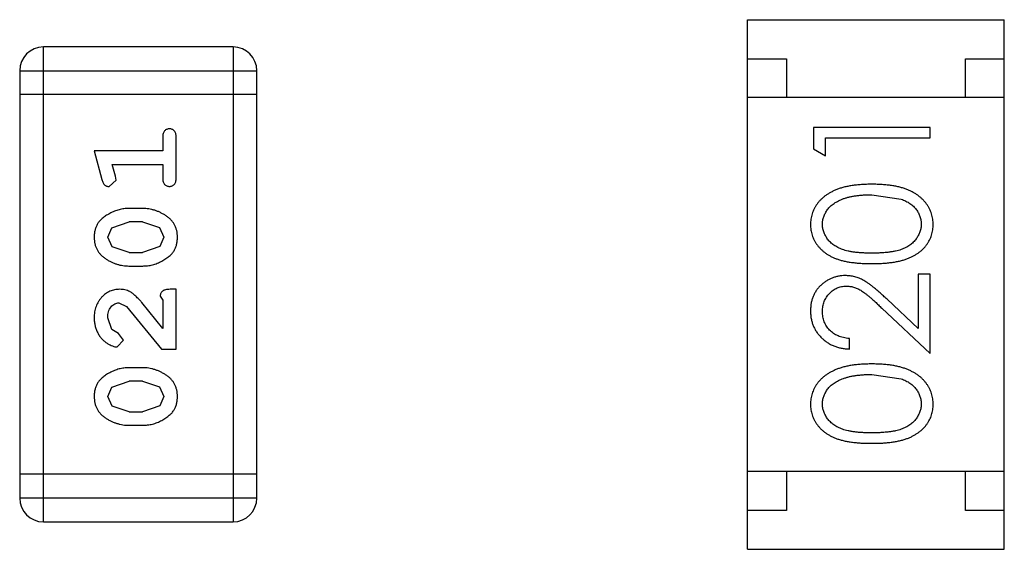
# Model space of a CAD drawing. Header units: inches. Extents: x -50 to 60, y -7 to 68.
# Tile 58 of 108: x -27.061 to -25.796, y 50.154 to 50.834. Entities that reach past the tile are written whole.
import ezdxf

# ---------------------------------------------------------------- set-up
doc = ezdxf.new("R2010")
doc.units = ezdxf.units.IN
doc.header["$LTSCALE"] = 1.21
doc.header["$MEASUREMENT"] = 0
doc.layers.get('0').update_dxf_attribs({"linetype": 'CONTINUOUS'})

msp = doc.modelspace()

# ---------------------------------------------------------------- linework, layer by layer
at = {"color": 7, "linetype": 'Continuous'}
for p, q in [((-26.1257, 50.1535), (-26.1257, 50.8335)), ((-26.1257, 50.8335), (-25.7957, 50.8335)), ((-25.7957, 50.1535), (-25.7957, 50.8335)), ((-27.0308, 50.1889), (-27.0308, 50.7985)), ((-26.787, 50.7985), (-27.0308, 50.7985)), ((-26.787, 50.7985), (-26.787, 50.1889)), ((-26.1257, 50.7835), (-26.0757, 50.7835)), ((-26.0757, 50.7835), (-26.0757, 50.7335)), ((-25.8457, 50.7335), (-25.8457, 50.7835)), ((-25.8457, 50.7835), (-25.7957, 50.7835)), ((-27.0613, 50.768), (-27.0613, 50.2193)), ((-27.0613, 50.768), (-26.7565, 50.768)), ((-26.7565, 50.2193), (-26.7565, 50.768)), ((-26.7565, 50.7375), (-27.0613, 50.7375)), ((-25.7957, 50.7335), (-26.1257, 50.7335)), ((-26.041, 50.6953), (-26.041, 50.6676)), ((-25.891, 50.6953), (-26.041, 50.6953)), ((-25.891, 50.6819), (-25.891, 50.6953)), ((-26.8774, 50.6824), (-26.8774, 50.6651)), ((-26.8601, 50.6305), (-26.8601, 50.6824)), ((-26.0256, 50.6588), (-26.0256, 50.6819)), ((-26.0256, 50.6819), (-25.891, 50.6819)), ((-26.9655, 50.6651), (-26.9557, 50.6285)), ((-26.8774, 50.6651), (-26.9655, 50.6651)), ((-26.041, 50.6676), (-26.0256, 50.6588)), ((-26.9383, 50.6328), (-26.9424, 50.6478)), ((-26.9424, 50.6478), (-26.8774, 50.6478)), ((-26.8774, 50.6478), (-26.8774, 50.6305)), ((-26.9465, 50.6195), (-26.9372, 50.6274)), ((-26.9372, 50.6274), (-26.9383, 50.6328)), ((-25.966, 50.6088), (-25.9283, 50.6031)), ((-26.9032, 50.5912), (-26.9209, 50.5912)), ((-26.9429, 50.5663), (-26.9207, 50.5739)), ((-26.9034, 50.5739), (-26.9207, 50.5739)), ((-26.9034, 50.5739), (-26.8817, 50.5666)), ((-26.9482, 50.5542), (-26.9429, 50.5663)), ((-26.8817, 50.5666), (-26.8759, 50.5543)), ((-26.9424, 50.5418), (-26.9482, 50.5542)), ((-26.8759, 50.5543), (-26.8812, 50.5422)), ((-26.9207, 50.5346), (-26.9424, 50.5418)), ((-26.8812, 50.5422), (-26.9034, 50.5346)), ((-26.9207, 50.5346), (-26.9034, 50.5346)), ((-26.9209, 50.5172), (-26.9032, 50.5172)), ((-25.9064, 50.5069), (-25.9064, 50.4371)), ((-25.891, 50.5069), (-25.9064, 50.5069)), ((-25.891, 50.405), (-25.891, 50.5069)), ((-26.8601, 50.4874), (-26.868, 50.4874)), ((-26.8601, 50.4103), (-26.8601, 50.4874)), ((-26.8806, 50.4787), (-26.8774, 50.4732)), ((-26.8774, 50.4732), (-26.8774, 50.437)), ((-25.9064, 50.4371), (-25.9464, 50.4746)), ((-26.9337, 50.4701), (-26.924, 50.4653)), ((-26.924, 50.4653), (-26.879, 50.4103)), ((-26.8774, 50.437), (-26.9045, 50.4706)), ((-25.9531, 50.4631), (-25.891, 50.405)), ((-26.9429, 50.4357), (-26.9482, 50.4506)), ((-26.9343, 50.4307), (-26.9429, 50.4357)), ((-26.9362, 50.4134), (-26.9278, 50.4222)), ((-26.9278, 50.4222), (-26.9343, 50.4307)), ((-25.9949, 50.4107), (-25.9949, 50.4242)), ((-26.879, 50.4103), (-26.8601, 50.4103)), ((-26.9032, 50.3867), (-26.9209, 50.3867)), ((-25.966, 50.378), (-25.9283, 50.3723)), ((-26.9482, 50.3497), (-26.9429, 50.3618)), ((-26.9429, 50.3618), (-26.9207, 50.3694)), ((-26.9034, 50.3694), (-26.9207, 50.3694)), ((-26.9034, 50.3694), (-26.8817, 50.3621)), ((-26.8817, 50.3621), (-26.8759, 50.3498)), ((-26.9424, 50.3373), (-26.9482, 50.3497)), ((-26.8759, 50.3498), (-26.8812, 50.3377)), ((-26.9207, 50.33), (-26.9424, 50.3373)), ((-26.8812, 50.3377), (-26.9034, 50.33)), ((-26.9207, 50.33), (-26.9034, 50.33)), ((-26.9209, 50.3127), (-26.9032, 50.3127)), ((-26.7565, 50.2498), (-27.0613, 50.2498)), ((-25.7957, 50.2535), (-26.1257, 50.2535)), ((-26.0757, 50.2535), (-26.0757, 50.2035)), ((-25.8457, 50.2035), (-25.8457, 50.2535)), ((-26.7565, 50.2193), (-27.0613, 50.2193)), ((-26.0757, 50.2035), (-26.1257, 50.2035)), ((-25.7957, 50.2035), (-25.8457, 50.2035)), ((-27.0308, 50.1889), (-26.787, 50.1889)), ((-26.1257, 50.1535), (-25.7957, 50.1535))]:
    msp.add_line(p, q, dxfattribs=at)
for centre, start, end in [((-27.0308, 50.768), 90, 180), ((-26.787, 50.768), 0, 90), ((-27.0308, 50.2193), 180, 270), ((-26.787, 50.2193), 270, 0)]:
    msp.add_arc(centre, 0.0305, start, end, dxfattribs=at)
for points, knots in [([(-26.8688, 50.6934), (-26.8694, 50.6934), (-26.8706, 50.6933), (-26.8723, 50.6928), (-26.8738, 50.692), (-26.8751, 50.6908), (-26.8762, 50.6893), (-26.8769, 50.6873), (-26.8774, 50.685), (-26.8774, 50.6833), (-26.8774, 50.6824)], [0, 0, 0, 0, 0.11517, 0.223509, 0.328254, 0.438012, 0.553651, 0.682263, 0.830856, 1, 1, 1, 1]), ([(-26.8601, 50.6824), (-26.8602, 50.6833), (-26.8602, 50.685), (-26.8607, 50.6873), (-26.8614, 50.6893), (-26.8625, 50.6908), (-26.8638, 50.692), (-26.8653, 50.6928), (-26.867, 50.6933), (-26.8682, 50.6934), (-26.8688, 50.6934)], [0, 0, 0, 0, 0.169012, 0.317488, 0.445429, 0.560977, 0.67065, 0.776666, 0.88492, 1, 1, 1, 1]), ([(-26.9557, 50.6285), (-26.9554, 50.6277), (-26.9549, 50.6261), (-26.9541, 50.6241), (-26.9532, 50.6224), (-26.9521, 50.6212), (-26.951, 50.6204), (-26.9496, 50.6199), (-26.9481, 50.6195), (-26.947, 50.6195), (-26.9465, 50.6195)], [0, 0, 0, 0, 0.187321, 0.344927, 0.475328, 0.579604, 0.674244, 0.773631, 0.882025, 1, 1, 1, 1]), ([(-26.8774, 50.6305), (-26.8774, 50.6296), (-26.8774, 50.6279), (-26.8769, 50.6256), (-26.8762, 50.6237), (-26.8751, 50.6221), (-26.8738, 50.6209), (-26.8723, 50.6201), (-26.8706, 50.6196), (-26.8694, 50.6195), (-26.8688, 50.6195)], [0, 0, 0, 0, 0.169102, 0.317658, 0.446239, 0.563118, 0.671828, 0.776546, 0.884858, 1, 1, 1, 1]), ([(-26.8688, 50.6195), (-26.8682, 50.6195), (-26.867, 50.6196), (-26.8653, 50.6201), (-26.8638, 50.6209), (-26.8625, 50.6221), (-26.8614, 50.6236), (-26.8607, 50.6256), (-26.8602, 50.6279), (-26.8602, 50.6296), (-26.8601, 50.6305)], [0, 0, 0, 0, 0.115051, 0.223278, 0.329269, 0.437893, 0.554681, 0.682591, 0.83103, 1, 1, 1, 1]), ([(-25.9659, 50.6223), (-25.9682, 50.6222), (-25.9727, 50.6222), (-25.9793, 50.6219), (-25.9855, 50.6213), (-25.9914, 50.6206), (-25.9968, 50.6196), (-26.002, 50.6185), (-26.0067, 50.6171), (-26.0111, 50.6155), (-26.0152, 50.6137), (-26.0191, 50.6118), (-26.0226, 50.6096), (-26.0259, 50.6074), (-26.0289, 50.605), (-26.0317, 50.6024), (-26.0342, 50.5997), (-26.0365, 50.5968), (-26.0385, 50.5938), (-26.0402, 50.5907), (-26.0416, 50.5876), (-26.0428, 50.5843), (-26.0437, 50.581), (-26.0444, 50.5776), (-26.0448, 50.5741), (-26.0448, 50.5717), (-26.0449, 50.5705)], [0, 0, 0, 0, 0.065278, 0.127205, 0.186168, 0.241675, 0.294115, 0.343609, 0.390387, 0.434463, 0.476646, 0.517002, 0.555936, 0.593716, 0.630057, 0.665601, 0.700745, 0.734917, 0.768681, 0.802087, 0.834849, 0.867433, 0.900138, 0.932806, 0.966212, 1, 1, 1, 1]), ([(-25.8872, 50.5705), (-25.8872, 50.5717), (-25.8872, 50.5741), (-25.8877, 50.5776), (-25.8883, 50.581), (-25.8892, 50.5844), (-25.8905, 50.5876), (-25.8919, 50.5908), (-25.8937, 50.5939), (-25.8956, 50.5969), (-25.8979, 50.5998), (-25.9004, 50.6025), (-25.9032, 50.6051), (-25.9062, 50.6075), (-25.9095, 50.6098), (-25.9131, 50.6119), (-25.9169, 50.6138), (-25.921, 50.6156), (-25.9254, 50.6172), (-25.9301, 50.6185), (-25.9352, 50.6197), (-25.9407, 50.6206), (-25.9465, 50.6213), (-25.9526, 50.6219), (-25.9592, 50.6222), (-25.9637, 50.6222), (-25.9659, 50.6223)], [0, 0, 0, 0, 0.033824, 0.067298, 0.10028, 0.133019, 0.165736, 0.198792, 0.232372, 0.266409, 0.301016, 0.336196, 0.371972, 0.408574, 0.446394, 0.485225, 0.525372, 0.567224, 0.611081, 0.65775, 0.70702, 0.759235, 0.814484, 0.873227, 0.934937, 1, 1, 1, 1]), ([(-26.0295, 50.5709), (-26.0294, 50.5726), (-26.0292, 50.5759), (-26.028, 50.5807), (-26.0258, 50.5854), (-26.0235, 50.5891), (-26.0212, 50.592), (-26.0192, 50.594), (-26.017, 50.596), (-26.0145, 50.5978), (-26.0118, 50.5995), (-26.0088, 50.601), (-26.0057, 50.6025), (-26.0022, 50.6038), (-25.9986, 50.605), (-25.9947, 50.606), (-25.9905, 50.6068), (-25.9861, 50.6076), (-25.9814, 50.6081), (-25.9765, 50.6086), (-25.9713, 50.6087), (-25.9678, 50.6088), (-25.966, 50.6088)], [0, 0, 0, 0, 0.059689, 0.119507, 0.181075, 0.246162, 0.279894, 0.314468, 0.350403, 0.387474, 0.426147, 0.466624, 0.508745, 0.553328, 0.600058, 0.649177, 0.700552, 0.754894, 0.811825, 0.871514, 0.934319, 1, 1, 1, 1]), ([(-25.9283, 50.6031), (-25.9272, 50.6027), (-25.9252, 50.602), (-25.9223, 50.6006), (-25.9195, 50.5992), (-25.917, 50.5976), (-25.9147, 50.5958), (-25.9126, 50.594), (-25.9107, 50.592), (-25.9084, 50.5892), (-25.9061, 50.5855), (-25.9041, 50.5808), (-25.9027, 50.5759), (-25.9026, 50.5726), (-25.9025, 50.5709)], [0, 0, 0, 0, 0.075949, 0.148549, 0.218996, 0.286119, 0.351826, 0.416074, 0.478265, 0.540325, 0.660405, 0.774606, 0.887187, 1, 1, 1, 1]), ([(-26.9209, 50.5912), (-26.922, 50.5912), (-26.9241, 50.5911), (-26.9273, 50.5908), (-26.9305, 50.5903), (-26.9336, 50.5896), (-26.9366, 50.5887), (-26.9396, 50.5876), (-26.9426, 50.5863), (-26.9455, 50.5848), (-26.9482, 50.5832), (-26.9508, 50.5816), (-26.9531, 50.5799), (-26.9552, 50.5782), (-26.957, 50.5765), (-26.9587, 50.5748), (-26.9601, 50.5731), (-26.9617, 50.5707), (-26.9633, 50.5676), (-26.9646, 50.5634), (-26.9654, 50.5588), (-26.9655, 50.5557), (-26.9655, 50.554)], [0, 0, 0, 0, 0.049855, 0.099516, 0.148482, 0.19758, 0.246804, 0.296268, 0.346517, 0.397047, 0.446826, 0.49336, 0.537801, 0.579207, 0.617974, 0.654833, 0.689171, 0.722088, 0.786392, 0.853518, 0.924186, 1, 1, 1, 1]), ([(-26.8586, 50.5543), (-26.8586, 50.5557), (-26.8587, 50.5586), (-26.8594, 50.5626), (-26.8605, 50.5665), (-26.8621, 50.5701), (-26.8641, 50.5734), (-26.8666, 50.5764), (-26.8696, 50.5792), (-26.873, 50.5817), (-26.8766, 50.5839), (-26.8802, 50.5858), (-26.884, 50.5875), (-26.8877, 50.5888), (-26.8915, 50.5899), (-26.8954, 50.5907), (-26.8993, 50.5911), (-26.9019, 50.5912), (-26.9032, 50.5912)], [0, 0, 0, 0, 0.067217, 0.131051, 0.19272, 0.252824, 0.312745, 0.373449, 0.436041, 0.501494, 0.567761, 0.632087, 0.695096, 0.757109, 0.817993, 0.878657, 0.939311, 1, 1, 1, 1]), ([(-26.0449, 50.5705), (-26.0448, 50.5693), (-26.0448, 50.567), (-26.0444, 50.5635), (-26.0437, 50.5601), (-26.0428, 50.5569), (-26.0416, 50.5536), (-26.0402, 50.5505), (-26.0384, 50.5475), (-26.0365, 50.5445), (-26.0343, 50.5417), (-26.0318, 50.5391), (-26.0291, 50.5366), (-26.0262, 50.5343), (-26.0229, 50.5321), (-26.0195, 50.5301), (-26.0158, 50.5283), (-26.0118, 50.5266), (-26.0075, 50.5251), (-26.0028, 50.5238), (-25.9977, 50.5227), (-25.9922, 50.5219), (-25.9862, 50.5212), (-25.9798, 50.5207), (-25.973, 50.5204), (-25.9683, 50.5203), (-25.9659, 50.5203)], [0, 0, 0, 0, 0.033742, 0.066533, 0.099153, 0.13154, 0.164087, 0.196563, 0.229707, 0.263315, 0.297504, 0.331686, 0.366482, 0.4021, 0.438958, 0.476748, 0.515985, 0.556589, 0.599519, 0.645765, 0.695487, 0.748721, 0.805687, 0.866754, 0.931405, 1, 1, 1, 1]), ([(-25.966, 50.5338), (-25.968, 50.5338), (-25.9719, 50.5338), (-25.9776, 50.5341), (-25.9829, 50.5344), (-25.9878, 50.5349), (-25.9923, 50.5355), (-25.9964, 50.5364), (-26.0002, 50.5373), (-26.0036, 50.5384), (-26.0067, 50.5396), (-26.0096, 50.541), (-26.0123, 50.5425), (-26.0148, 50.5441), (-26.0172, 50.5458), (-26.0193, 50.5477), (-26.0212, 50.5497), (-26.0235, 50.5526), (-26.0258, 50.5563), (-26.028, 50.5611), (-26.0292, 50.566), (-26.0294, 50.5693), (-26.0295, 50.5709)], [0, 0, 0, 0, 0.073302, 0.142286, 0.206253, 0.266017, 0.321612, 0.372532, 0.419497, 0.462398, 0.502825, 0.541489, 0.579034, 0.615143, 0.650298, 0.684912, 0.718701, 0.752189, 0.817245, 0.879117, 0.939613, 1, 1, 1, 1]), ([(-25.9025, 50.5709), (-25.9026, 50.5693), (-25.9028, 50.566), (-25.9041, 50.5611), (-25.9062, 50.5564), (-25.9085, 50.5526), (-25.9108, 50.5498), (-25.9128, 50.5477), (-25.9149, 50.5458), (-25.9172, 50.544), (-25.9197, 50.5424), (-25.9225, 50.5409), (-25.9254, 50.5396), (-25.9285, 50.5383), (-25.9319, 50.5372), (-25.9356, 50.5363), (-25.9398, 50.5356), (-25.9443, 50.5349), (-25.9492, 50.5344), (-25.9545, 50.5341), (-25.9601, 50.5338), (-25.964, 50.5338), (-25.966, 50.5338)], [0, 0, 0, 0, 0.060034, 0.120278, 0.182348, 0.247919, 0.281641, 0.315701, 0.350322, 0.385703, 0.421819, 0.459196, 0.497866, 0.538301, 0.58121, 0.628183, 0.679403, 0.734699, 0.794074, 0.858416, 0.927049, 1, 1, 1, 1]), ([(-25.9659, 50.5203), (-25.9636, 50.5203), (-25.9589, 50.5204), (-25.9522, 50.5207), (-25.9458, 50.5212), (-25.9399, 50.5219), (-25.9343, 50.5228), (-25.9292, 50.5239), (-25.9245, 50.5252), (-25.9201, 50.5267), (-25.9161, 50.5284), (-25.9124, 50.5302), (-25.9089, 50.5323), (-25.9057, 50.5344), (-25.9028, 50.5367), (-25.9, 50.5392), (-25.8976, 50.5419), (-25.8954, 50.5447), (-25.8935, 50.5476), (-25.8918, 50.5506), (-25.8903, 50.5537), (-25.8892, 50.5569), (-25.8883, 50.5602), (-25.8876, 50.5635), (-25.8872, 50.567), (-25.8872, 50.5693), (-25.8872, 50.5705)], [0, 0, 0, 0, 0.068113, 0.132564, 0.193427, 0.250218, 0.303569, 0.353576, 0.400235, 0.443586, 0.484619, 0.524292, 0.56238, 0.599049, 0.63494, 0.669782, 0.704009, 0.737842, 0.771098, 0.803896, 0.836415, 0.868639, 0.900715, 0.933378, 0.966213, 1, 1, 1, 1]), ([(-26.9655, 50.554), (-26.9655, 50.5526), (-26.9654, 50.5498), (-26.9647, 50.5457), (-26.9636, 50.5419), (-26.962, 50.5383), (-26.9599, 50.535), (-26.9574, 50.532), (-26.9545, 50.5292), (-26.9511, 50.5267), (-26.9475, 50.5245), (-26.9438, 50.5226), (-26.9401, 50.5209), (-26.9363, 50.5196), (-26.9325, 50.5185), (-26.9287, 50.5178), (-26.9248, 50.5173), (-26.9222, 50.5173), (-26.9209, 50.5172)], [0, 0, 0, 0, 0.06692, 0.130834, 0.19258, 0.252759, 0.312631, 0.373411, 0.436359, 0.501894, 0.568244, 0.632472, 0.69556, 0.757163, 0.818592, 0.878885, 0.939235, 1, 1, 1, 1]), ([(-26.9032, 50.5172), (-26.9021, 50.5173), (-26.9, 50.5173), (-26.8968, 50.5176), (-26.8937, 50.5181), (-26.8906, 50.5188), (-26.8875, 50.5197), (-26.8845, 50.5208), (-26.8816, 50.5221), (-26.8787, 50.5235), (-26.876, 50.5251), (-26.8734, 50.5267), (-26.8711, 50.5284), (-26.869, 50.53), (-26.8671, 50.5317), (-26.8655, 50.5334), (-26.864, 50.5352), (-26.8625, 50.5375), (-26.8608, 50.5407), (-26.8595, 50.5449), (-26.8587, 50.5495), (-26.8586, 50.5526), (-26.8586, 50.5543)], [0, 0, 0, 0, 0.049886, 0.09882, 0.148132, 0.19689, 0.246038, 0.295176, 0.345305, 0.395692, 0.445312, 0.491875, 0.535813, 0.577009, 0.616081, 0.652689, 0.687585, 0.720206, 0.785062, 0.85223, 0.923759, 1, 1, 1, 1]), ([(-26.0003, 50.505), (-26.0017, 50.5049), (-26.0047, 50.5048), (-26.009, 50.5042), (-26.0131, 50.5032), (-26.0171, 50.5019), (-26.021, 50.5001), (-26.0247, 50.4979), (-26.0283, 50.4954), (-26.0316, 50.4925), (-26.0348, 50.4893), (-26.0374, 50.4857), (-26.0397, 50.482), (-26.0416, 50.478), (-26.0431, 50.4737), (-26.0441, 50.4692), (-26.0447, 50.4645), (-26.0448, 50.4613), (-26.0449, 50.4596)], [0, 0, 0, 0, 0.06271, 0.123347, 0.183401, 0.242828, 0.302097, 0.36242, 0.423725, 0.487032, 0.550491, 0.612709, 0.674265, 0.73617, 0.799211, 0.863483, 0.930525, 1, 1, 1, 1]), ([(-25.9464, 50.4746), (-25.948, 50.476), (-25.951, 50.4788), (-25.9553, 50.4828), (-25.9594, 50.4863), (-25.9633, 50.4895), (-25.9669, 50.4924), (-25.9703, 50.4948), (-25.9735, 50.4969), (-25.9773, 50.4993), (-25.982, 50.5016), (-25.9879, 50.5035), (-25.994, 50.5047), (-25.9982, 50.5049), (-26.0003, 50.505)], [0, 0, 0, 0, 0.09953, 0.192079, 0.277712, 0.357454, 0.429648, 0.495771, 0.555538, 0.608657, 0.707578, 0.804328, 0.901298, 1, 1, 1, 1]), ([(-26.9328, 50.4874), (-26.9339, 50.4873), (-26.9361, 50.4872), (-26.9393, 50.4868), (-26.9424, 50.486), (-26.9454, 50.4848), (-26.9483, 50.4834), (-26.951, 50.4816), (-26.9536, 50.4795), (-26.956, 50.4771), (-26.9582, 50.4744), (-26.9602, 50.4716), (-26.9619, 50.4685), (-26.9632, 50.4653), (-26.9642, 50.4619), (-26.965, 50.4583), (-26.9655, 50.4546), (-26.9655, 50.452), (-26.9655, 50.4507)], [0, 0, 0, 0, 0.060981, 0.120256, 0.178148, 0.236115, 0.293993, 0.352864, 0.413358, 0.476056, 0.539296, 0.602396, 0.665116, 0.728325, 0.792919, 0.859317, 0.928302, 1, 1, 1, 1]), ([(-26.9045, 50.4706), (-26.9053, 50.4715), (-26.9067, 50.4732), (-26.909, 50.4755), (-26.9111, 50.4776), (-26.9131, 50.4795), (-26.9149, 50.4811), (-26.9167, 50.4825), (-26.9183, 50.4836), (-26.9204, 50.4847), (-26.9229, 50.4858), (-26.9261, 50.4867), (-26.9294, 50.4873), (-26.9316, 50.4873), (-26.9328, 50.4874)], [0, 0, 0, 0, 0.103002, 0.197728, 0.285279, 0.365235, 0.437224, 0.502446, 0.560545, 0.611446, 0.707576, 0.80349, 0.900532, 1, 1, 1, 1]), ([(-26.868, 50.4874), (-26.8691, 50.4873), (-26.871, 50.4873), (-26.8738, 50.4868), (-26.876, 50.4862), (-26.8777, 50.4851), (-26.879, 50.4838), (-26.8799, 50.4823), (-26.8805, 50.4806), (-26.8806, 50.4793), (-26.8806, 50.4787)], [0, 0, 0, 0, 0.1844, 0.34094, 0.473574, 0.586824, 0.690029, 0.789175, 0.890445, 1, 1, 1, 1]), ([(-26.0295, 50.4589), (-26.0294, 50.4601), (-26.0294, 50.4623), (-26.0289, 50.4655), (-26.0283, 50.4686), (-26.0273, 50.4716), (-26.026, 50.4744), (-26.0245, 50.4771), (-26.0226, 50.4797), (-26.0205, 50.4821), (-26.0182, 50.4843), (-26.0158, 50.4862), (-26.0133, 50.4878), (-26.0107, 50.4892), (-26.0079, 50.4902), (-26.0051, 50.4909), (-26.0021, 50.4914), (-26.0001, 50.4915), (-25.9991, 50.4915)], [0, 0, 0, 0, 0.068027, 0.133505, 0.19695, 0.26027, 0.322741, 0.384982, 0.448465, 0.513424, 0.578224, 0.640011, 0.700094, 0.760067, 0.819012, 0.877878, 0.938035, 1, 1, 1, 1]), ([(-25.9991, 50.4915), (-25.9974, 50.4914), (-25.9942, 50.4913), (-25.9894, 50.4903), (-25.9848, 50.4886), (-25.9809, 50.4866), (-25.9778, 50.4845), (-25.9751, 50.4827), (-25.9722, 50.4803), (-25.9689, 50.4777), (-25.9654, 50.4746), (-25.9615, 50.4711), (-25.9574, 50.4673), (-25.9546, 50.4645), (-25.9531, 50.4631)], [0, 0, 0, 0, 0.088014, 0.174976, 0.2638, 0.355443, 0.406413, 0.465519, 0.533076, 0.609353, 0.693899, 0.787171, 0.889197, 1, 1, 1, 1]), ([(-26.9482, 50.4506), (-26.9482, 50.452), (-26.9481, 50.4547), (-26.9473, 50.4585), (-26.9459, 50.4619), (-26.944, 50.4647), (-26.9417, 50.4671), (-26.9392, 50.4688), (-26.9365, 50.4698), (-26.9346, 50.47), (-26.9337, 50.4701)], [0, 0, 0, 0, 0.156344, 0.299348, 0.4327, 0.561, 0.682299, 0.791883, 0.89611, 1, 1, 1, 1]), ([(-26.0449, 50.4596), (-26.0448, 50.458), (-26.0447, 50.4547), (-26.0441, 50.4498), (-26.0429, 50.4452), (-26.0414, 50.4408), (-26.0394, 50.4366), (-26.037, 50.4326), (-26.0341, 50.4287), (-26.0308, 50.4252), (-26.0272, 50.4219), (-26.0233, 50.419), (-26.0192, 50.4166), (-26.0148, 50.4146), (-26.0101, 50.4129), (-26.0053, 50.4118), (-26.0001, 50.411), (-25.9966, 50.4108), (-25.9949, 50.4107)], [0, 0, 0, 0, 0.06445, 0.126725, 0.187421, 0.247417, 0.306749, 0.366595, 0.427749, 0.490235, 0.553031, 0.614805, 0.676505, 0.738096, 0.801021, 0.864897, 0.931209, 1, 1, 1, 1]), ([(-25.9949, 50.4242), (-25.9962, 50.4243), (-25.9988, 50.4246), (-26.0026, 50.4253), (-26.0061, 50.4262), (-26.0094, 50.4275), (-26.0125, 50.429), (-26.0154, 50.4307), (-26.018, 50.4327), (-26.0204, 50.435), (-26.0225, 50.4374), (-26.0244, 50.4401), (-26.026, 50.4428), (-26.0272, 50.4458), (-26.0282, 50.4489), (-26.029, 50.4521), (-26.0294, 50.4555), (-26.0294, 50.4578), (-26.0295, 50.4589)], [0, 0, 0, 0, 0.073648, 0.143686, 0.210962, 0.275557, 0.338064, 0.399311, 0.4594, 0.51934, 0.579024, 0.637809, 0.695959, 0.754122, 0.813113, 0.873453, 0.935561, 1, 1, 1, 1]), ([(-26.9655, 50.4507), (-26.9655, 50.449), (-26.9654, 50.4456), (-26.9645, 50.4407), (-26.9631, 50.4359), (-26.9611, 50.4315), (-26.9587, 50.4273), (-26.9558, 50.4237), (-26.9525, 50.4205), (-26.949, 50.418), (-26.9454, 50.416), (-26.9421, 50.4146), (-26.9391, 50.4136), (-26.9371, 50.4135), (-26.9362, 50.4134)], [0, 0, 0, 0, 0.098286, 0.193983, 0.289056, 0.384352, 0.477435, 0.566197, 0.652355, 0.737986, 0.818188, 0.887401, 0.94802, 1, 1, 1, 1]), ([(-26.9209, 50.3867), (-26.922, 50.3867), (-26.9241, 50.3866), (-26.9273, 50.3863), (-26.9305, 50.3858), (-26.9336, 50.3851), (-26.9366, 50.3842), (-26.9396, 50.3831), (-26.9426, 50.3818), (-26.9455, 50.3803), (-26.9482, 50.3787), (-26.9508, 50.3771), (-26.9531, 50.3754), (-26.9552, 50.3737), (-26.957, 50.372), (-26.9587, 50.3703), (-26.9601, 50.3686), (-26.9617, 50.3662), (-26.9633, 50.363), (-26.9646, 50.3589), (-26.9654, 50.3543), (-26.9655, 50.3512), (-26.9655, 50.3495)], [0, 0, 0, 0, 0.049855, 0.099516, 0.148482, 0.19758, 0.246804, 0.296268, 0.346517, 0.397047, 0.446826, 0.49336, 0.537801, 0.579207, 0.617974, 0.654833, 0.689171, 0.722088, 0.786392, 0.853518, 0.924186, 1, 1, 1, 1]), ([(-26.8586, 50.3498), (-26.8586, 50.3512), (-26.8587, 50.354), (-26.8594, 50.3581), (-26.8605, 50.362), (-26.8621, 50.3655), (-26.8641, 50.3689), (-26.8666, 50.3719), (-26.8696, 50.3747), (-26.873, 50.3772), (-26.8766, 50.3794), (-26.8802, 50.3813), (-26.884, 50.383), (-26.8877, 50.3843), (-26.8915, 50.3854), (-26.8954, 50.3861), (-26.8993, 50.3866), (-26.9019, 50.3866), (-26.9032, 50.3867)], [0, 0, 0, 0, 0.067217, 0.131051, 0.19272, 0.252824, 0.312745, 0.373449, 0.436041, 0.501494, 0.567761, 0.632087, 0.695096, 0.757109, 0.817993, 0.878657, 0.939311, 1, 1, 1, 1]), ([(-25.9659, 50.3915), (-25.9682, 50.3915), (-25.9727, 50.3914), (-25.9793, 50.3911), (-25.9855, 50.3906), (-25.9914, 50.3898), (-25.9968, 50.3889), (-26.002, 50.3877), (-26.0067, 50.3863), (-26.0111, 50.3847), (-26.0152, 50.3829), (-26.0191, 50.381), (-26.0226, 50.3789), (-26.0259, 50.3766), (-26.0289, 50.3742), (-26.0317, 50.3716), (-26.0342, 50.3689), (-26.0365, 50.366), (-26.0385, 50.3631), (-26.0402, 50.36), (-26.0416, 50.3568), (-26.0428, 50.3535), (-26.0437, 50.3502), (-26.0444, 50.3468), (-26.0448, 50.3433), (-26.0448, 50.3409), (-26.0449, 50.3397)], [0, 0, 0, 0, 0.065278, 0.127205, 0.186168, 0.241675, 0.294115, 0.343609, 0.390387, 0.434463, 0.476646, 0.517002, 0.555936, 0.593716, 0.630057, 0.665601, 0.700745, 0.734917, 0.768681, 0.802087, 0.834849, 0.867433, 0.900138, 0.932806, 0.966212, 1, 1, 1, 1]), ([(-25.8872, 50.3397), (-25.8872, 50.3409), (-25.8872, 50.3433), (-25.8877, 50.3468), (-25.8883, 50.3502), (-25.8892, 50.3536), (-25.8905, 50.3568), (-25.8919, 50.36), (-25.8937, 50.3631), (-25.8956, 50.3661), (-25.8979, 50.369), (-25.9004, 50.3718), (-25.9032, 50.3744), (-25.9062, 50.3768), (-25.9095, 50.379), (-25.9131, 50.3811), (-25.9169, 50.383), (-25.921, 50.3848), (-25.9254, 50.3864), (-25.9301, 50.3877), (-25.9352, 50.3889), (-25.9407, 50.3899), (-25.9465, 50.3906), (-25.9526, 50.3911), (-25.9592, 50.3914), (-25.9637, 50.3915), (-25.9659, 50.3915)], [0, 0, 0, 0, 0.033824, 0.067298, 0.10028, 0.133019, 0.165736, 0.198792, 0.232372, 0.266409, 0.301016, 0.336196, 0.371972, 0.408574, 0.446394, 0.485225, 0.525372, 0.567224, 0.611081, 0.65775, 0.70702, 0.759235, 0.814484, 0.873227, 0.934937, 1, 1, 1, 1]), ([(-26.0295, 50.3402), (-26.0294, 50.3418), (-26.0292, 50.3451), (-26.028, 50.3499), (-26.0258, 50.3546), (-26.0235, 50.3584), (-26.0212, 50.3612), (-26.0192, 50.3633), (-26.017, 50.3652), (-26.0145, 50.367), (-26.0118, 50.3687), (-26.0088, 50.3703), (-26.0057, 50.3717), (-26.0022, 50.373), (-25.9986, 50.3742), (-25.9947, 50.3753), (-25.9905, 50.3761), (-25.9861, 50.3768), (-25.9814, 50.3773), (-25.9765, 50.3778), (-25.9713, 50.378), (-25.9678, 50.378), (-25.966, 50.378)], [0, 0, 0, 0, 0.059689, 0.119507, 0.181075, 0.246162, 0.279894, 0.314468, 0.350403, 0.387474, 0.426147, 0.466624, 0.508745, 0.553328, 0.600058, 0.649177, 0.700552, 0.754894, 0.811825, 0.871514, 0.934319, 1, 1, 1, 1]), ([(-25.9283, 50.3723), (-25.9272, 50.372), (-25.9252, 50.3712), (-25.9223, 50.3699), (-25.9195, 50.3684), (-25.917, 50.3668), (-25.9147, 50.3651), (-25.9126, 50.3632), (-25.9107, 50.3612), (-25.9084, 50.3584), (-25.9061, 50.3547), (-25.9041, 50.35), (-25.9027, 50.3451), (-25.9026, 50.3418), (-25.9025, 50.3402)], [0, 0, 0, 0, 0.075949, 0.148549, 0.218996, 0.286119, 0.351826, 0.416074, 0.478265, 0.540325, 0.660405, 0.774606, 0.887187, 1, 1, 1, 1]), ([(-26.9655, 50.3495), (-26.9655, 50.3481), (-26.9654, 50.3453), (-26.9647, 50.3412), (-26.9636, 50.3374), (-26.962, 50.3338), (-26.9599, 50.3305), (-26.9574, 50.3274), (-26.9545, 50.3247), (-26.9511, 50.3222), (-26.9475, 50.32), (-26.9438, 50.3181), (-26.9401, 50.3164), (-26.9363, 50.3151), (-26.9325, 50.314), (-26.9287, 50.3133), (-26.9248, 50.3128), (-26.9222, 50.3128), (-26.9209, 50.3127)], [0, 0, 0, 0, 0.06692, 0.130834, 0.19258, 0.252759, 0.312631, 0.373411, 0.436359, 0.501894, 0.568244, 0.632472, 0.69556, 0.757163, 0.818592, 0.878885, 0.939235, 1, 1, 1, 1]), ([(-26.9032, 50.3127), (-26.9021, 50.3128), (-26.9, 50.3128), (-26.8968, 50.3131), (-26.8937, 50.3136), (-26.8906, 50.3143), (-26.8875, 50.3152), (-26.8845, 50.3163), (-26.8816, 50.3175), (-26.8787, 50.319), (-26.876, 50.3206), (-26.8734, 50.3222), (-26.8711, 50.3239), (-26.869, 50.3255), (-26.8671, 50.3272), (-26.8655, 50.3289), (-26.864, 50.3306), (-26.8625, 50.333), (-26.8608, 50.3362), (-26.8595, 50.3404), (-26.8587, 50.345), (-26.8586, 50.3481), (-26.8586, 50.3498)], [0, 0, 0, 0, 0.049886, 0.09882, 0.148132, 0.19689, 0.246038, 0.295176, 0.345305, 0.395692, 0.445312, 0.491875, 0.535813, 0.577009, 0.616081, 0.652689, 0.687585, 0.720206, 0.785062, 0.85223, 0.923759, 1, 1, 1, 1]), ([(-26.0449, 50.3397), (-26.0448, 50.3385), (-26.0448, 50.3362), (-26.0444, 50.3327), (-26.0437, 50.3294), (-26.0428, 50.3261), (-26.0416, 50.3229), (-26.0402, 50.3198), (-26.0384, 50.3167), (-26.0365, 50.3138), (-26.0343, 50.311), (-26.0318, 50.3083), (-26.0291, 50.3058), (-26.0262, 50.3035), (-26.0229, 50.3014), (-26.0195, 50.2993), (-26.0158, 50.2975), (-26.0118, 50.2958), (-26.0075, 50.2944), (-26.0028, 50.2931), (-25.9977, 50.2919), (-25.9922, 50.2911), (-25.9862, 50.2904), (-25.9798, 50.2899), (-25.973, 50.2896), (-25.9683, 50.2896), (-25.9659, 50.2896)], [0, 0, 0, 0, 0.033742, 0.066533, 0.099153, 0.13154, 0.164087, 0.196563, 0.229707, 0.263315, 0.297504, 0.331686, 0.366482, 0.4021, 0.438958, 0.476748, 0.515985, 0.556589, 0.599519, 0.645765, 0.695487, 0.748721, 0.805687, 0.866754, 0.931405, 1, 1, 1, 1]), ([(-25.966, 50.303), (-25.968, 50.303), (-25.9719, 50.303), (-25.9776, 50.3033), (-25.9829, 50.3036), (-25.9878, 50.3042), (-25.9923, 50.3048), (-25.9964, 50.3056), (-26.0002, 50.3065), (-26.0036, 50.3076), (-26.0067, 50.3088), (-26.0096, 50.3102), (-26.0123, 50.3117), (-26.0148, 50.3133), (-26.0172, 50.3151), (-26.0193, 50.317), (-26.0212, 50.319), (-26.0235, 50.3218), (-26.0258, 50.3256), (-26.028, 50.3303), (-26.0292, 50.3352), (-26.0294, 50.3385), (-26.0295, 50.3402)], [0, 0, 0, 0, 0.073302, 0.142286, 0.206253, 0.266017, 0.321612, 0.372532, 0.419497, 0.462398, 0.502825, 0.541489, 0.579034, 0.615143, 0.650298, 0.684912, 0.718701, 0.752189, 0.817245, 0.879117, 0.939613, 1, 1, 1, 1]), ([(-25.9025, 50.3402), (-25.9026, 50.3385), (-25.9028, 50.3352), (-25.9041, 50.3303), (-25.9062, 50.3256), (-25.9085, 50.3218), (-25.9108, 50.319), (-25.9128, 50.3169), (-25.9149, 50.315), (-25.9172, 50.3133), (-25.9197, 50.3116), (-25.9225, 50.3102), (-25.9254, 50.3088), (-25.9285, 50.3076), (-25.9319, 50.3065), (-25.9356, 50.3055), (-25.9398, 50.3048), (-25.9443, 50.3041), (-25.9492, 50.3037), (-25.9545, 50.3033), (-25.9601, 50.303), (-25.964, 50.303), (-25.966, 50.303)], [0, 0, 0, 0, 0.060034, 0.120278, 0.182348, 0.247919, 0.281641, 0.315701, 0.350322, 0.385703, 0.421819, 0.459196, 0.497866, 0.538301, 0.58121, 0.628183, 0.679403, 0.734699, 0.794074, 0.858416, 0.927049, 1, 1, 1, 1]), ([(-25.9659, 50.2896), (-25.9636, 50.2896), (-25.9589, 50.2896), (-25.9522, 50.2899), (-25.9458, 50.2904), (-25.9399, 50.2911), (-25.9343, 50.292), (-25.9292, 50.2931), (-25.9245, 50.2944), (-25.9201, 50.2959), (-25.9161, 50.2976), (-25.9124, 50.2995), (-25.9089, 50.3015), (-25.9057, 50.3037), (-25.9028, 50.306), (-25.9, 50.3084), (-25.8976, 50.3111), (-25.8954, 50.3139), (-25.8935, 50.3168), (-25.8918, 50.3198), (-25.8903, 50.3229), (-25.8892, 50.3261), (-25.8883, 50.3294), (-25.8876, 50.3327), (-25.8872, 50.3362), (-25.8872, 50.3385), (-25.8872, 50.3397)], [0, 0, 0, 0, 0.068113, 0.132564, 0.193427, 0.250218, 0.303569, 0.353576, 0.400235, 0.443586, 0.484619, 0.524292, 0.56238, 0.599049, 0.63494, 0.669782, 0.704009, 0.737842, 0.771098, 0.803896, 0.836415, 0.868639, 0.900715, 0.933378, 0.966213, 1, 1, 1, 1])]:
    msp.add_open_spline(points, degree=3, knots=knots, dxfattribs=at)

doc.saveas('drawing.dxf')
